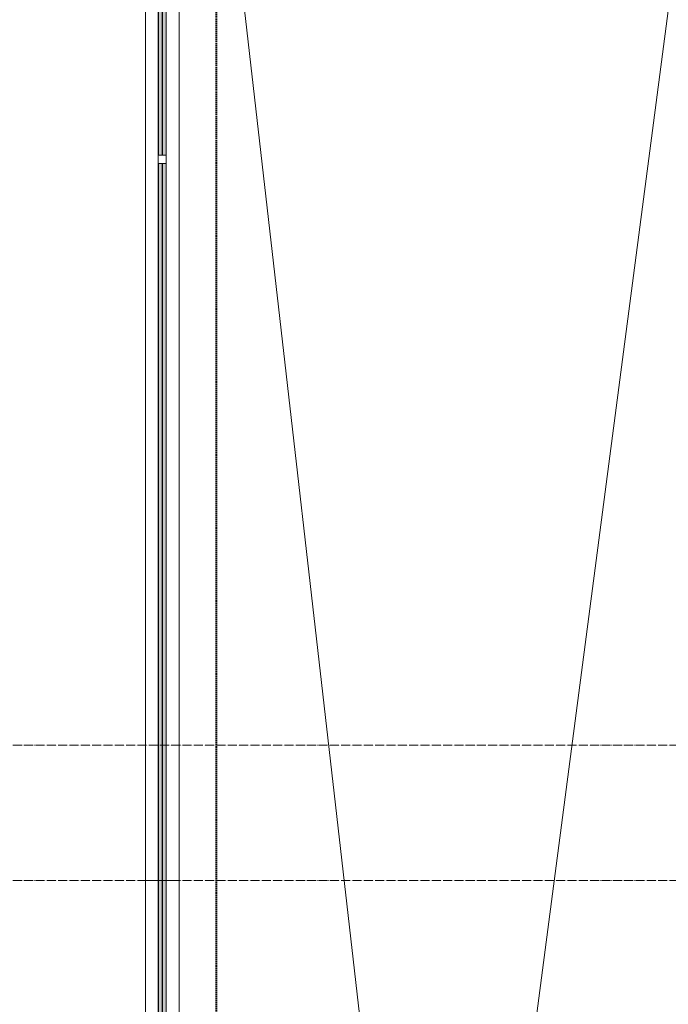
# Model space of a CAD drawing. Header units: millimetres. Extents: x 108703 to 201767, y 7718 to 232073.
# Tile 12 of 43: x 111996 to 113434, y 29425 to 31610. Entities that reach past the tile are written whole.
import ezdxf

# ---------------------------------------------------------------- set-up
doc = ezdxf.new("R2010")
doc.units = ezdxf.units.MM
for name, pattern in [('ADSK_Линия сетки', [25, 20, -2.5, 0, -2.5]), ('Штрих_3_1_5_', [4.5, 3, -1.5]), ('Штриховая_ш3 п1_5', [4.5, 3, -1.5])]:
    doc.linetypes.add(name, pattern=pattern)
doc.layers.add('_Разделитель помещений_', color=4, linetype='Штриховая_ш3 п1_5', lineweight=40, true_color=0x00ffff)
for name, color, linetype, lineweight in [('Балясины', 7, 'Continuous', 30), ('Ограждение', 7, 'Continuous', 18), ('Оси', 7, 'Continuous', 9), ('Перекрытия', 7, 'Continuous', 18), ('Поручни', 7, 'Continuous', 18)]:
    doc.layers.add(name, color=color, linetype=linetype, lineweight=lineweight)

# ---------------------------------------------------------------- blocks, each defined once
blk = doc.blocks.new('135_SLK_K4_AR_rvt-1-МКСС_К4_L25_84_600_')
at = {"layer": '_Разделитель помещений_', "color": 131, "linetype": 'Штрих_3_1_5_', "true_color": 0xaaffff}
blk.add_line((112432.5, 25895), (112432.5, 32817.5), dxfattribs=at)
blk = doc.blocks.new('Ограждение - 18Lx18W-7431883-МКСС_К4_L25_84_600_')
at = {"layer": 'Балясины', "color": 253, "lineweight": 5, "true_color": 0xaaaaaa}
for p, q in [((9, 9), (-9, 9)), ((-9, 9), (-9, -9)), ((9, -9), (9, 9)), ((-9, -9), (9, -9))]:
    blk.add_line(p, q, dxfattribs=at)
blk = doc.blocks.new('Ограждение - Ограждение-6063035-МКСС_К4_L25_84_600_')
at = {"layer": 'Ограждение', "lineweight": 5}
h = blk.add_hatch(color=256, dxfattribs=at)
h.paths.add_polyline_path([(29562, 14300), (29562, 15891), (29554, 15891), (29554, 14300)])
h.paths.add_polyline_path([(29554, 15909), (29562, 15909), (29562, 17500), (29554, 17500), (29554, 15927.6)])
h = blk.add_hatch(color=256, dxfattribs=at)
h.paths.add_polyline_path([(29571, 14300), (29571, 15891), (29563, 15891), (29563, 14300)])
h.paths.add_polyline_path([(29563, 15909), (29571, 15909), (29571, 17500), (29563, 17500), (29563, 15927.6)])
at = {"layer": 'Поручни', "color": 253, "lineweight": 5, "true_color": 0xaaaaaa}
for p, q in [((29525, 14300), (29525, 17500)), ((29553.5, 15909), (29553.5, 17500)), ((29554, 17500), (29554, 15909)), ((29562, 15909), (29562, 17500)), ((29563, 17500), (29563, 15909)), ((29571, 15909), (29571, 17500)), ((29571.5, 15909), (29571.5, 17500)), ((29600, 17500), (29600, 14300)), ((29553.5, 14300), (29553.5, 15891)), ((29554, 15891), (29554, 14300)), ((29562, 14300), (29562, 15891)), ((29563, 15891), (29563, 14300)), ((29571, 14300), (29571, 15891)), ((29571.5, 14300), (29571.5, 15891)), ((29553.5, 14300), (29525, 14300)), ((29554, 14300), (29562, 14300)), ((29563, 14300), (29562, 14300)), ((29563, 14300), (29571, 14300)), ((29600, 14300), (29571.5, 14300))]:
    blk.add_line(p, q, dxfattribs=at)
at = {"extrusion": (0, 0, -1), "zscale": -1}
blk.add_blockref('Ограждение - 18Lx18W-7431883-МКСС_К4_L25_84_600_', (-29562.5, 15900), dxfattribs=at)
blk = doc.blocks.new('Ограждение - Ограждение-6063063-МКСС_К4_L25_84_600_')
at = {"layer": 'Ограждение', "lineweight": 5}
h = blk.add_hatch(color=256, dxfattribs=at)
h.paths.add_polyline_path([(29554, 10458), (29562, 10458), (29562, 11729.7), (29554, 11729.7), (29554, 10545.8)])
h.paths.add_polyline_path([(29554, 11747.7), (29562, 11747.7), (29562, 13010.3), (29554, 13010.3), (29554, 12339.7)])
h.paths.add_polyline_path([(29562, 13028.3), (29562, 14300), (29554, 14300), (29554, 13028.3)])
h = blk.add_hatch(color=256, dxfattribs=at)
h.paths.add_polyline_path([(29563, 10458), (29571, 10458), (29571, 11729.7), (29563, 11729.7), (29563, 10545.8)])
h.paths.add_polyline_path([(29563, 11747.7), (29571, 11747.7), (29571, 13010.3), (29563, 13010.3), (29563, 12339.7)])
h.paths.add_polyline_path([(29571, 13028.3), (29571, 14300), (29563, 14300), (29563, 13028.3)])
at = {"layer": 'Поручни', "color": 253, "lineweight": 5, "true_color": 0xaaaaaa}
for p, q in [((29525, 10458), (29525, 14300)), ((29525, 14300), (29553.5, 14300)), ((29553.5, 13028.3), (29553.5, 14300)), ((29562, 14300), (29554, 14300)), ((29554, 14300), (29554, 13028.3)), ((29562, 13028.3), (29562, 14300)), ((29562, 14300), (29563, 14300)), ((29571, 14300), (29563, 14300)), ((29563, 14300), (29563, 13028.3)), ((29571, 13028.3), (29571, 14300)), ((29571.5, 13028.3), (29571.5, 14300)), ((29571.5, 14300), (29600, 14300)), ((29600, 14300), (29600, 10495))]:
    blk.add_line(p, q, dxfattribs=at)
blk = doc.blocks.new('135_SLK_K4_AR_FCD_rvt-1-МКСС_К4_L25_84_600_')
at = {"layer": 'Перекрытия', "color": 253, "lineweight": 5, "true_color": 0xaaaaaa}
for p, q in [((112350, 32900), (112922.2, 27890.6)), ((112944.6, 27890), (113600, 32900))]:
    blk.add_line(p, q, dxfattribs=at)
at = {"layer": 'Ограждение', "color": 253, "lineweight": 5, "true_color": 0xaaaaaa}
for name in ['Ограждение - Ограждение-6063035-МКСС_К4_L25_84_600_', 'Ограждение - Ограждение-6063063-МКСС_К4_L25_84_600_']:
    blk.add_blockref(name, (82750, 15400), dxfattribs=at)

msp = doc.modelspace()

# ---------------------------------------------------------------- linework, layer by layer
at = {"layer": 'Оси', "linetype": 'ADSK_Линия сетки'}
for p, q in [((136800, 30000), (110791, 30000)), ((136800, 29700), (109521, 29700))]:
    msp.add_line(p, q, dxfattribs=at)

# ---------------------------------------------------------------- block references
at = {"lineweight": 5}
for name in ['135_SLK_K4_AR_FCD_rvt-1-МКСС_К4_L25_84_600_', '135_SLK_K4_AR_rvt-1-МКСС_К4_L25_84_600_']:
    msp.add_blockref(name, (0, 0), dxfattribs=at)

doc.saveas('drawing.dxf')
